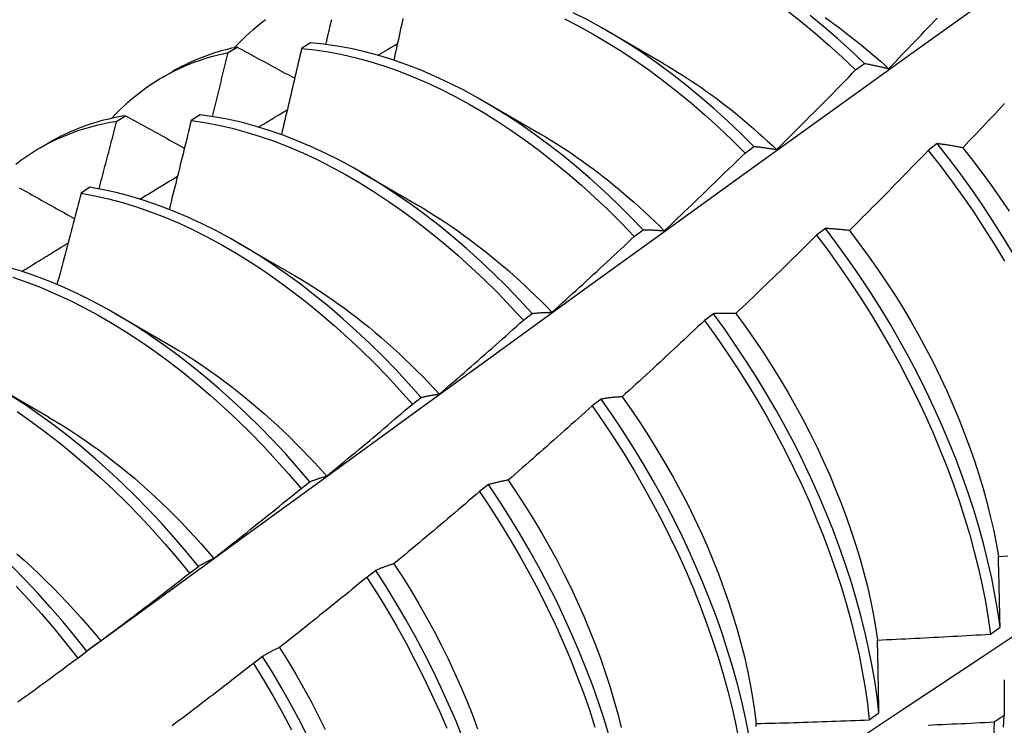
# Model space of a CAD drawing. Header units: inches. Extents: x 17 to 428, y 46 to 203.
# Tile 87 of 114: x 387.09 to 387.368, y 169.107 to 169.307. Entities that reach past the tile are written whole.
import ezdxf

# ---------------------------------------------------------------- set-up
doc = ezdxf.new("R2010")
doc.units = ezdxf.units.IN
doc.header["$MEASUREMENT"] = 0
doc.layers.add('Visible Edges(ANSI)', color=7, linetype='Continuous', lineweight=25)

msp = doc.modelspace()

# ---------------------------------------------------------------- linework, layer by layer
at = {"layer": 'Visible Edges(ANSI)'}
for p, q in [((387.25577, 169.30374), (387.27173, 169.2945)), ((387.17186, 169.30027), (387.16936, 169.29865)), ((387.14858, 169.29751), (387.15111, 169.29906)), ((387.32625, 169.29257), (387.32875, 169.29444)), ((387.13013, 169.29058), (387.13292, 169.29218)), ((387.22097, 169.2837), (387.23693, 169.27446)), ((387.11702, 169.27805), (387.11955, 169.27961)), ((387.14062, 169.27988), (387.13812, 169.27824)), ((387.09533, 169.27054), (387.09812, 169.27214)), ((387.34937, 169.27171), (387.34684, 169.26979)), ((387.29495, 169.26905), (387.29745, 169.27093)), ((387.18617, 169.26366), (387.20214, 169.25442)), ((387.10943, 169.25934), (387.10693, 169.25769)), ((387.2636, 169.24543), (387.26611, 169.24732)), ((387.31772, 169.24767), (387.31518, 169.24574)), ((387.15137, 169.24362), (387.16734, 169.23438)), ((387.11657, 169.22358), (387.13254, 169.21434)), ((387.23219, 169.22172), (387.23471, 169.22362)), ((387.286, 169.22355), (387.28346, 169.22162)), ((387.08178, 169.20354), (387.09774, 169.1943)), ((387.20074, 169.19792), (387.20325, 169.19983)), ((387.2542, 169.19937), (387.25166, 169.19743)), ((387.16922, 169.17404), (387.17174, 169.17595)), ((387.22233, 169.17513), (387.21978, 169.17319)), ((387.13764, 169.15007), (387.14016, 169.15199)), ((387.19038, 169.15083), (387.18782, 169.14888)), ((387.36443, 169.1328), (387.36717, 169.13474)), ((387.10599, 169.12603), (387.10852, 169.12796)), ((387.15835, 169.12647), (387.15578, 169.12452)), ((387.33011, 169.10852), (387.33286, 169.11046)), ((387.36833, 169.10974), (387.36554, 169.10783))]:
    msp.add_line(p, q, dxfattribs=at)
at = {"layer": 'Visible Edges(ANSI)', "flags": 128}
for points in [[(387.10848, 169.12793), (387.1319, 169.145), (387.15529, 169.16204), (387.17866, 169.17904), (387.20199, 169.196), (387.2253, 169.21292), (387.24859, 169.2298), (387.27185, 169.24663), (387.29509, 169.26342), (387.3183, 169.28017), (387.3415, 169.29687), (387.36468, 169.31352), (387.38784, 169.33013), (387.41099, 169.34668), (387.43412, 169.36318), (387.45724, 169.37963), (387.48034, 169.39603), (387.50344, 169.41237), (387.52652, 169.42865), (387.5496, 169.44488)], [(387.29745, 169.27093), (387.29373, 169.27462), (387.28995, 169.27819), (387.28613, 169.28165), (387.28226, 169.28498), (387.27836, 169.28819), (387.27442, 169.29126), (387.27045, 169.2942), (387.26646, 169.297), (387.26245, 169.29965), (387.25843, 169.30216), (387.25439, 169.30452), (387.25035, 169.30673), (387.24631, 169.30879)], [(387.30696, 169.30929), (387.3109, 169.3062), (387.3148, 169.30298), (387.31866, 169.29963), (387.32248, 169.29616), (387.32625, 169.29257)], [(387.32875, 169.29444), (387.32497, 169.29802), (387.32115, 169.30149), (387.31729, 169.30483), (387.31339, 169.30804)], [(387.15036, 169.2989), (387.15139, 169.29999), (387.15244, 169.30105), (387.1535, 169.30209), (387.15459, 169.30309), (387.1557, 169.30407), (387.15683, 169.30502), (387.15797, 169.30593), (387.15914, 169.30682)], [(387.17626, 169.29982), (387.17643, 169.30053), (387.1766, 169.30123), (387.17676, 169.30194), (387.17693, 169.30265), (387.17709, 169.30336), (387.17726, 169.30407), (387.17742, 169.30478), (387.17759, 169.30549), (387.17776, 169.30619), (387.17792, 169.3069)], [(387.19808, 169.30713), (387.19786, 169.30614), (387.19765, 169.30516), (387.19743, 169.30418), (387.19722, 169.3032), (387.197, 169.30222), (387.19678, 169.30124), (387.19656, 169.30025), (387.19635, 169.29927), (387.19613, 169.29829), (387.19591, 169.29731), (387.19569, 169.29633), (387.19547, 169.29534)], [(387.24383, 169.30703), (387.24787, 169.30497), (387.25191, 169.30275), (387.25595, 169.30038), (387.25997, 169.29786), (387.26398, 169.29519), (387.26797, 169.29238), (387.27193, 169.28943), (387.27587, 169.28635), (387.27977, 169.28313), (387.28363, 169.27979), (387.28745, 169.27633), (387.29122, 169.27274), (387.29495, 169.26905)], [(387.31763, 169.30743), (387.31885, 169.30656), (387.32007, 169.30568), (387.32129, 169.30478), (387.32251, 169.30387), (387.32372, 169.30294), (387.32493, 169.302), (387.32613, 169.30105), (387.32733, 169.30008), (387.32853, 169.2991), (387.32972, 169.2981), (387.33091, 169.29709), (387.33209, 169.29607), (387.33327, 169.29503), (387.33444, 169.29398), (387.33561, 169.29292)], [(387.33561, 169.29292), (387.33653, 169.29387), (387.33745, 169.29482), (387.33837, 169.29578), (387.33929, 169.29673), (387.34021, 169.29768), (387.34113, 169.29864), (387.34204, 169.2996), (387.34296, 169.30055), (387.34387, 169.30151), (387.34479, 169.30247), (387.3457, 169.30343), (387.34661, 169.30439), (387.34753, 169.30535), (387.34844, 169.30632), (387.34935, 169.30728)], [(387.26611, 169.24732), (387.26243, 169.25111), (387.2587, 169.2548), (387.25493, 169.25836), (387.2511, 169.26181), (387.24723, 169.26514), (387.24332, 169.26833), (387.23939, 169.2714), (387.23542, 169.27433), (387.23143, 169.27712), (387.22741, 169.27977), (387.22339, 169.28227), (387.21935, 169.28462), (387.21531, 169.28682), (387.21127, 169.28886), (387.20723, 169.29075), (387.2032, 169.29247), (387.19919, 169.29404), (387.19519, 169.29543), (387.19122, 169.29667), (387.18727, 169.29773), (387.18336, 169.29862), (387.17948, 169.29934), (387.17565, 169.29989), (387.17186, 169.30027)], [(387.19099, 169.29673), (387.19122, 169.29687), (387.19145, 169.29701), (387.19168, 169.29714), (387.19191, 169.29728), (387.19214, 169.29742), (387.19237, 169.29756), (387.1926, 169.2977), (387.19283, 169.29783), (387.19306, 169.29797), (387.19329, 169.29811), (387.19352, 169.29825), (387.19375, 169.29839), (387.19398, 169.29852), (387.19421, 169.29866), (387.19444, 169.2988), (387.19467, 169.29894), (387.19491, 169.29907), (387.19514, 169.29921), (387.19537, 169.29935), (387.1956, 169.29949), (387.19583, 169.29963), (387.19606, 169.29976), (387.19629, 169.2999), (387.19652, 169.30004)], [(387.11556, 169.27886), (387.11669, 169.28005), (387.11783, 169.28121), (387.119, 169.28233), (387.12019, 169.28341), (387.12141, 169.28446), (387.12265, 169.28548), (387.12391, 169.28646), (387.1252, 169.28741), (387.12651, 169.28832), (387.12784, 169.28919), (387.12919, 169.29002), (387.13056, 169.29083), (387.13196, 169.29159), (387.13337, 169.29231), (387.13481, 169.293), (387.13626, 169.29366), (387.13774, 169.29427), (387.13923, 169.29485), (387.14075, 169.29539), (387.14228, 169.29589), (387.14383, 169.29635), (387.14539, 169.29677), (387.14698, 169.29716), (387.14858, 169.29751)], [(387.15111, 169.29906), (387.1503, 169.29888), (387.14949, 169.2987), (387.14869, 169.29851), (387.14789, 169.2983), (387.14709, 169.29809), (387.1463, 169.29786), (387.14552, 169.29763), (387.14474, 169.29739), (387.14396, 169.29713), (387.14319, 169.29687), (387.14242, 169.2966), (387.14166, 169.29632), (387.14091, 169.29603), (387.14015, 169.29572), (387.13941, 169.29541), (387.13867, 169.29509), (387.13793, 169.29476), (387.1372, 169.29442), (387.13647, 169.29407), (387.13575, 169.29371), (387.13503, 169.29335), (387.13432, 169.29297), (387.13362, 169.29258), (387.13292, 169.29218)], [(387.14412, 169.2794), (387.14431, 169.28015), (387.1445, 169.28091), (387.14469, 169.28166), (387.14488, 169.28242), (387.14506, 169.28317), (387.14525, 169.28393), (387.14544, 169.28468), (387.14563, 169.28544), (387.14581, 169.28619), (387.146, 169.28695), (387.14619, 169.2877), (387.14637, 169.28846), (387.14656, 169.28921), (387.14674, 169.28996), (387.14693, 169.29072), (387.14711, 169.29147), (387.1473, 169.29223), (387.14748, 169.29298), (387.14766, 169.29374), (387.14785, 169.29449), (387.14803, 169.29525), (387.14821, 169.296), (387.1484, 169.29676), (387.14858, 169.29751)], [(387.15111, 169.29906), (387.15178, 169.29869), (387.15246, 169.29833), (387.15313, 169.29796), (387.15381, 169.29759), (387.15449, 169.29722), (387.15516, 169.29686), (387.15584, 169.29649), (387.15652, 169.29612), (387.1572, 169.29576), (387.15787, 169.29539), (387.15855, 169.29502), (387.15923, 169.29465), (387.15991, 169.29428), (387.16059, 169.29392), (387.16127, 169.29355), (387.16195, 169.29318), (387.16264, 169.29281), (387.16332, 169.29245), (387.164, 169.29208), (387.16468, 169.29171), (387.16537, 169.29134), (387.16605, 169.29097), (387.16673, 169.2906), (387.16742, 169.29023)], [(387.16936, 169.29865), (387.16912, 169.29763), (387.16889, 169.29662), (387.16866, 169.2956), (387.16842, 169.29459), (387.16819, 169.29357), (387.16796, 169.29256), (387.16772, 169.29154), (387.16749, 169.29052), (387.16725, 169.28951), (387.16701, 169.28849), (387.16678, 169.28748), (387.16654, 169.28646), (387.1663, 169.28545), (387.16606, 169.28443), (387.16583, 169.28341), (387.16559, 169.2824), (387.16535, 169.28138), (387.16511, 169.28036), (387.16487, 169.27935), (387.16463, 169.27833), (387.16439, 169.27731), (387.16415, 169.2763), (387.1639, 169.27528), (387.16366, 169.27426)], [(387.16936, 169.29865), (387.17315, 169.29826), (387.17699, 169.29769), (387.18087, 169.29696), (387.18479, 169.29605), (387.18873, 169.29498), (387.19271, 169.29373), (387.19671, 169.29232), (387.20072, 169.29075), (387.20475, 169.28901), (387.20879, 169.28711), (387.21283, 169.28506), (387.21687, 169.28285), (387.22091, 169.28048), (387.22493, 169.27797), (387.22894, 169.27531), (387.23293, 169.27251), (387.2369, 169.26957), (387.24084, 169.2665), (387.24474, 169.26329), (387.2486, 169.25995), (387.25243, 169.2565), (387.2562, 169.25292), (387.25993, 169.24923), (387.2636, 169.24543)], [(387.27174, 169.29444), (387.27312, 169.29364), (387.27449, 169.29282), (387.27586, 169.29197), (387.27724, 169.29111), (387.2786, 169.29023), (387.27997, 169.28933), (387.28133, 169.28841), (387.2827, 169.28747), (387.28405, 169.28652), (387.28541, 169.28554), (387.28676, 169.28455), (387.2881, 169.28353), (387.28945, 169.2825), (387.29079, 169.28145), (387.29212, 169.28039), (387.29345, 169.2793), (387.29477, 169.2782), (387.29609, 169.27708), (387.2974, 169.27594), (387.29871, 169.27479), (387.30001, 169.27362), (387.3013, 169.27243), (387.30259, 169.27123), (387.30387, 169.27001)], [(387.32875, 169.29444), (387.32903, 169.29439), (387.3293, 169.29434), (387.32958, 169.29428), (387.32986, 169.29423), (387.33015, 169.29417), (387.33043, 169.29412), (387.33071, 169.29406), (387.33099, 169.294), (387.33128, 169.29394), (387.33156, 169.29388), (387.33185, 169.29381), (387.33213, 169.29375), (387.33242, 169.29369), (387.33271, 169.29362), (387.33299, 169.29356), (387.33328, 169.29349), (387.33357, 169.29342), (387.33386, 169.29335), (387.33415, 169.29328), (387.33444, 169.29321), (387.33473, 169.29314), (387.33503, 169.29307), (387.33532, 169.29299), (387.33561, 169.29292)], [(387.30387, 169.27001), (387.30481, 169.27094), (387.30575, 169.27187), (387.30669, 169.2728), (387.30763, 169.27374), (387.30857, 169.27467), (387.30951, 169.2756), (387.31044, 169.27654), (387.31138, 169.27748), (387.31232, 169.27841), (387.31325, 169.27935), (387.31418, 169.28029), (387.31512, 169.28123), (387.31605, 169.28217), (387.31698, 169.28311), (387.31791, 169.28405), (387.31884, 169.28499), (387.31977, 169.28594), (387.32069, 169.28688), (387.32162, 169.28783), (387.32255, 169.28877), (387.32347, 169.28972), (387.3244, 169.29067), (387.32532, 169.29162), (387.32625, 169.29257)], [(387.36847, 169.28306), (387.36756, 169.2821), (387.36665, 169.28113), (387.36574, 169.28016), (387.36483, 169.2792), (387.36392, 169.27823), (387.363, 169.27727), (387.36209, 169.27631), (387.36117, 169.27534), (387.36026, 169.27438), (387.35934, 169.27342), (387.35842, 169.27246), (387.35751, 169.2715), (387.35659, 169.27055)], [(387.11955, 169.27961), (387.11858, 169.27945), (387.11762, 169.27928), (387.11667, 169.2791), (387.11573, 169.2789), (387.11478, 169.27868), (387.11385, 169.27846), (387.11292, 169.27822), (387.112, 169.27797), (387.11108, 169.2777), (387.11017, 169.27742), (387.10927, 169.27713), (387.10837, 169.27682), (387.10748, 169.27651), (387.10659, 169.27617), (387.10571, 169.27583), (387.10484, 169.27547), (387.10398, 169.2751), (387.10312, 169.27472), (387.10227, 169.27432), (387.10142, 169.27391), (387.10059, 169.27349), (387.09976, 169.27305), (387.09893, 169.2726), (387.09812, 169.27214)], [(387.11955, 169.27961), (387.12023, 169.27923), (387.12092, 169.27885), (387.12161, 169.27847), (387.1223, 169.27809), (387.123, 169.2777), (387.12369, 169.27732), (387.12438, 169.27694), (387.12507, 169.27656), (387.12576, 169.27618), (387.12646, 169.2758), (387.12715, 169.27541), (387.12785, 169.27503), (387.12854, 169.27465), (387.12924, 169.27427), (387.12993, 169.27388), (387.13063, 169.2735), (387.13132, 169.27312), (387.13202, 169.27273), (387.13272, 169.27235), (387.13342, 169.27197), (387.13412, 169.27158), (387.13481, 169.2712), (387.13551, 169.27082), (387.13621, 169.27043)], [(387.23471, 169.22362), (387.23109, 169.22751), (387.22742, 169.2313), (387.22368, 169.23497), (387.2199, 169.23853), (387.21607, 169.24197), (387.2122, 169.24529), (387.20829, 169.24848), (387.20435, 169.25154), (387.20038, 169.25446), (387.19639, 169.25724), (387.19238, 169.25988), (387.18835, 169.26237), (387.18431, 169.26472), (387.18027, 169.26691), (387.17623, 169.26894), (387.1722, 169.27082), (387.16817, 169.27253), (387.16415, 169.27409), (387.16016, 169.27547), (387.15619, 169.27669), (387.15224, 169.27775), (387.14833, 169.27863), (387.14445, 169.27934), (387.14062, 169.27988)], [(387.1572, 169.2764), (387.15754, 169.2766), (387.15788, 169.27681), (387.15822, 169.27701), (387.15856, 169.27722), (387.15889, 169.27742), (387.15923, 169.27763), (387.15957, 169.27783), (387.15991, 169.27803), (387.16025, 169.27824), (387.16059, 169.27844), (387.16093, 169.27865), (387.16127, 169.27885), (387.1616, 169.27906), (387.16194, 169.27926), (387.16228, 169.27947), (387.16262, 169.27967), (387.16296, 169.27988), (387.1633, 169.28008), (387.16364, 169.28028), (387.16398, 169.28049), (387.16431, 169.28069), (387.16465, 169.2809), (387.16499, 169.2811), (387.16533, 169.28131)], [(387.08848, 169.26593), (387.08986, 169.26698), (387.09127, 169.26798), (387.0927, 169.26893), (387.09416, 169.26985), (387.09564, 169.27072), (387.09715, 169.27155), (387.09869, 169.27233), (387.10025, 169.27307), (387.10183, 169.27377), (387.10343, 169.27443), (387.10506, 169.27503), (387.1067, 169.2756), (387.10837, 169.27612), (387.11006, 169.2766), (387.11177, 169.27703), (387.1135, 169.27741), (387.11525, 169.27775), (387.11702, 169.27805)], [(387.11203, 169.25889), (387.11224, 169.25969), (387.11245, 169.26048), (387.11266, 169.26128), (387.11287, 169.26208), (387.11308, 169.26288), (387.11329, 169.26368), (387.1135, 169.26448), (387.11371, 169.26528), (387.11392, 169.26607), (387.11413, 169.26687), (387.11434, 169.26767), (387.11455, 169.26847), (387.11476, 169.26927), (387.11496, 169.27007), (387.11517, 169.27087), (387.11538, 169.27166), (387.11558, 169.27246), (387.11579, 169.27326), (387.116, 169.27406), (387.1162, 169.27486), (387.11641, 169.27566), (387.11661, 169.27645), (387.11682, 169.27725), (387.11702, 169.27805)], [(387.13812, 169.27824), (387.13787, 169.2772), (387.13761, 169.27615), (387.13736, 169.2751), (387.1371, 169.27405), (387.13685, 169.27301), (387.13659, 169.27196), (387.13633, 169.27091), (387.13607, 169.26986), (387.13581, 169.26882), (387.13555, 169.26777), (387.1353, 169.26672), (387.13503, 169.26567), (387.13477, 169.26462), (387.13451, 169.26357), (387.13425, 169.26253), (387.13399, 169.26148), (387.13373, 169.26043), (387.13346, 169.25938), (387.1332, 169.25833), (387.13294, 169.25728), (387.13267, 169.25624), (387.13241, 169.25519), (387.13214, 169.25414), (387.13188, 169.25309)], [(387.13812, 169.27824), (387.14196, 169.27769), (387.14584, 169.27697), (387.14975, 169.27607), (387.1537, 169.275), (387.15767, 169.27377), (387.16167, 169.27237), (387.16569, 169.27081), (387.16971, 169.26908), (387.17375, 169.26719), (387.17779, 169.26514), (387.18183, 169.26294), (387.18587, 169.26059), (387.1899, 169.25808), (387.19391, 169.25543), (387.1979, 169.25264), (387.20187, 169.24971), (387.2058, 169.24664), (387.20971, 169.24344), (387.21358, 169.24012), (387.2174, 169.23667), (387.22118, 169.2331), (387.22491, 169.22941), (387.22858, 169.22562), (387.23219, 169.22172)], [(387.23693, 169.2745), (387.23844, 169.27361), (387.23995, 169.2727), (387.24146, 169.27176), (387.24296, 169.2708), (387.24447, 169.26982), (387.24597, 169.26881), (387.24746, 169.26778), (387.24896, 169.26672), (387.25045, 169.26565), (387.25193, 169.26455), (387.25341, 169.26343), (387.25489, 169.26229), (387.25636, 169.26113), (387.25782, 169.25994), (387.25928, 169.25874), (387.26073, 169.25751), (387.26218, 169.25627), (387.26362, 169.255), (387.26505, 169.25372), (387.26647, 169.25242), (387.26789, 169.25109), (387.2693, 169.24975), (387.2707, 169.24839), (387.27209, 169.24702)], [(387.35659, 169.27055), (387.35628, 169.27061), (387.35597, 169.27066), (387.35566, 169.27072), (387.35535, 169.27078), (387.35505, 169.27083), (387.35474, 169.27089), (387.35444, 169.27094), (387.35413, 169.27099), (387.35383, 169.27105), (387.35353, 169.2711), (387.35323, 169.27115), (387.35293, 169.27119), (387.35263, 169.27124), (387.35233, 169.27129), (387.35203, 169.27134), (387.35173, 169.27138), (387.35143, 169.27143), (387.35114, 169.27147), (387.35084, 169.27151), (387.35054, 169.27155), (387.35025, 169.27159), (387.34996, 169.27163), (387.34966, 169.27167), (387.34937, 169.27171)], [(387.37098, 169.24041), (387.36816, 169.24506), (387.36526, 169.24967), (387.36225, 169.25422), (387.35916, 169.2587), (387.35598, 169.26311), (387.35271, 169.26745), (387.34937, 169.27171)], [(387.27209, 169.24702), (387.27305, 169.24793), (387.27401, 169.24883), (387.27497, 169.24974), (387.27593, 169.25065), (387.27689, 169.25157), (387.27785, 169.25248), (387.2788, 169.25339), (387.27976, 169.2543), (387.28072, 169.25522), (387.28167, 169.25614), (387.28262, 169.25705), (387.28358, 169.25797), (387.28453, 169.25889), (387.28548, 169.25981), (387.28643, 169.26073), (387.28738, 169.26165), (387.28833, 169.26257), (387.28927, 169.26349), (387.29022, 169.26442), (387.29117, 169.26534), (387.29211, 169.26626), (387.29306, 169.26719), (387.294, 169.26812), (387.29495, 169.26905)], [(387.29745, 169.27093), (387.29771, 169.2709), (387.29797, 169.27088), (387.29823, 169.27085), (387.2985, 169.27082), (387.29876, 169.27079), (387.29902, 169.27076), (387.29929, 169.27072), (387.29955, 169.27069), (387.29982, 169.27065), (387.30008, 169.27062), (387.30035, 169.27058), (387.30062, 169.27054), (387.30088, 169.2705), (387.30115, 169.27046), (387.30142, 169.27042), (387.30169, 169.27038), (387.30196, 169.27034), (387.30223, 169.2703), (387.3025, 169.27025), (387.30278, 169.2702), (387.30305, 169.27016), (387.30332, 169.27011), (387.3036, 169.27006), (387.30387, 169.27001)], [(387.34684, 169.26979), (387.34592, 169.26883), (387.345, 169.26788), (387.34407, 169.26693), (387.34315, 169.26597), (387.34222, 169.26502), (387.3413, 169.26407), (387.34037, 169.26312), (387.33944, 169.26217), (387.33851, 169.26122), (387.33759, 169.26028), (387.33666, 169.25933), (387.33573, 169.25838), (387.33479, 169.25744), (387.33386, 169.25649), (387.33293, 169.25555), (387.332, 169.25461), (387.33106, 169.25367), (387.33013, 169.25272), (387.32919, 169.25178), (387.32825, 169.25085), (387.32732, 169.24991), (387.32638, 169.24897), (387.32544, 169.24803), (387.3245, 169.2471)], [(387.34684, 169.26979), (387.35018, 169.26552), (387.35344, 169.26118), (387.35661, 169.25676), (387.3597, 169.25227), (387.36269, 169.24772), (387.3656, 169.24311), (387.3684, 169.23845)], [(387.35659, 169.27055), (387.35935, 169.26707), (387.36205, 169.26353), (387.36468, 169.25993), (387.36724, 169.25628), (387.36974, 169.25257)], [(387.1236, 169.256), (387.12404, 169.25627), (387.12448, 169.25654), (387.12493, 169.25681), (387.12537, 169.25708), (387.12581, 169.25735), (387.12626, 169.25762), (387.1267, 169.25789), (387.12714, 169.25816), (387.12759, 169.25843), (387.12803, 169.2587), (387.12847, 169.25897), (387.12892, 169.25924), (387.12936, 169.25951), (387.1298, 169.25978), (387.13025, 169.26005), (387.13069, 169.26032), (387.13113, 169.26059), (387.13158, 169.26086), (387.13202, 169.26113), (387.13246, 169.2614), (387.13291, 169.26167), (387.13335, 169.26194), (387.1338, 169.26221), (387.13424, 169.26248)], [(387.08945, 169.25922), (387.09016, 169.25882), (387.09086, 169.25843), (387.09157, 169.25803), (387.09227, 169.25764), (387.09298, 169.25724), (387.09369, 169.25684), (387.09439, 169.25645), (387.0951, 169.25605), (387.09581, 169.25565), (387.09652, 169.25526), (387.09723, 169.25486), (387.09794, 169.25446), (387.09865, 169.25407), (387.09936, 169.25367), (387.10007, 169.25327), (387.10078, 169.25287), (387.10149, 169.25248), (387.10221, 169.25208), (387.10292, 169.25168), (387.10363, 169.25128), (387.10435, 169.25088), (387.10506, 169.25048)], [(387.10693, 169.25769), (387.10666, 169.25661), (387.10638, 169.25553), (387.1061, 169.25446), (387.10582, 169.25338), (387.10554, 169.2523), (387.10526, 169.25122), (387.10497, 169.25015), (387.10469, 169.24907), (387.10441, 169.24799), (387.10413, 169.24691), (387.10384, 169.24583), (387.10356, 169.24476), (387.10328, 169.24368), (387.10299, 169.2426), (387.1027, 169.24152), (387.10242, 169.24044), (387.10213, 169.23936), (387.10185, 169.23829), (387.10156, 169.23721), (387.10127, 169.23613), (387.10098, 169.23505), (387.10069, 169.23397), (387.1004, 169.23289), (387.10011, 169.23182)], [(387.10693, 169.25769), (387.11081, 169.25697), (387.11472, 169.25609), (387.11867, 169.25503), (387.12264, 169.25381), (387.12663, 169.25242), (387.13065, 169.25086), (387.13468, 169.24915), (387.13871, 169.24727), (387.14276, 169.24523), (387.1468, 169.24304), (387.15083, 169.24069), (387.15486, 169.2382), (387.15887, 169.23556), (387.16286, 169.23277), (387.16683, 169.22985), (387.17077, 169.22679), (387.17468, 169.2236), (387.17855, 169.22028), (387.18238, 169.21683), (387.18616, 169.21327), (387.18989, 169.20959), (387.19357, 169.20581), (387.19718, 169.20191), (387.20074, 169.19792)], [(387.20325, 169.19983), (387.1997, 169.20381), (387.19608, 169.2077), (387.1924, 169.21148), (387.18866, 169.21515), (387.18488, 169.2187), (387.18105, 169.22213), (387.17717, 169.22545), (387.17326, 169.22863), (387.16932, 169.23168), (387.16535, 169.23459), (387.16135, 169.23736), (387.15734, 169.23999), (387.15331, 169.24248), (387.14928, 169.24481), (387.14524, 169.24699), (387.14119, 169.24902), (387.13716, 169.25088), (387.13313, 169.25259), (387.12912, 169.25413), (387.12512, 169.25551), (387.12115, 169.25672), (387.11721, 169.25776), (387.1133, 169.25864), (387.10943, 169.25934)], [(387.22924, 169.03887), (387.25154, 169.05341), (387.27379, 169.06798), (387.29601, 169.08258), (387.31819, 169.09721), (387.34033, 169.11188), (387.36242, 169.12657), (387.38448, 169.14129), (387.4065, 169.15604), (387.42848, 169.17081), (387.45041, 169.18561), (387.47231, 169.20043), (387.49417, 169.21528), (387.51598, 169.23015), (387.53776, 169.24504), (387.55949, 169.25995)], [(387.20212, 169.25437), (387.20377, 169.2534), (387.20542, 169.2524), (387.20706, 169.25137), (387.2087, 169.25032), (387.21034, 169.24924), (387.21198, 169.24813), (387.21361, 169.24699), (387.21523, 169.24583), (387.21685, 169.24465), (387.21847, 169.24343), (387.22008, 169.2422), (387.22168, 169.24093), (387.22328, 169.23965), (387.22487, 169.23833), (387.22645, 169.237), (387.22802, 169.23564), (387.22959, 169.23426), (387.23114, 169.23285), (387.23269, 169.23142), (387.23423, 169.22997), (387.23575, 169.22849), (387.23727, 169.227), (387.23878, 169.22548), (387.24027, 169.22394)], [(387.26611, 169.24732), (387.26635, 169.24732), (387.26659, 169.24732), (387.26683, 169.24732), (387.26708, 169.24731), (387.26732, 169.24731), (387.26757, 169.2473), (387.26781, 169.24729), (387.26806, 169.24729), (387.26831, 169.24728), (387.26856, 169.24727), (387.26881, 169.24726), (387.26905, 169.24724), (387.2693, 169.24723), (387.26955, 169.24722), (387.26981, 169.2472), (387.27006, 169.24718), (387.27031, 169.24717), (387.27056, 169.24715), (387.27082, 169.24713), (387.27107, 169.24711), (387.27132, 169.24709), (387.27158, 169.24707), (387.27184, 169.24704), (387.27209, 169.24702)], [(387.3245, 169.2471), (387.32421, 169.24713), (387.32392, 169.24717), (387.32363, 169.2472), (387.32334, 169.24723), (387.32305, 169.24726), (387.32276, 169.24729), (387.32248, 169.24732), (387.32219, 169.24735), (387.32191, 169.24737), (387.32162, 169.2474), (387.32134, 169.24743), (387.32106, 169.24745), (387.32078, 169.24747), (387.32049, 169.2475), (387.32021, 169.24752), (387.31993, 169.24754), (387.31965, 169.24756), (387.31938, 169.24758), (387.3191, 169.24759), (387.31882, 169.24761), (387.31854, 169.24763), (387.31827, 169.24764), (387.31799, 169.24765), (387.31772, 169.24767)], [(387.36717, 169.13474), (387.36651, 169.13931), (387.36572, 169.14394), (387.3648, 169.14862), (387.36374, 169.15334), (387.36256, 169.1581), (387.36124, 169.16289), (387.3598, 169.1677), (387.35823, 169.17254), (387.35653, 169.17739), (387.35472, 169.18224), (387.35278, 169.1871), (387.35072, 169.19196), (387.34855, 169.1968), (387.34626, 169.20163), (387.34386, 169.20643), (387.34135, 169.21121), (387.33873, 169.21595), (387.33601, 169.22065), (387.3332, 169.2253), (387.33028, 169.2299), (387.32727, 169.23444), (387.32417, 169.23892), (387.32099, 169.24333), (387.31772, 169.24767)], [(387.3245, 169.2471), (387.3272, 169.24356), (387.32984, 169.23996), (387.33241, 169.23631), (387.33491, 169.23261), (387.33734, 169.22886), (387.33969, 169.22508), (387.34196, 169.22125), (387.34416, 169.21739), (387.34626, 169.21351), (387.34828, 169.20959), (387.35022, 169.20566), (387.35206, 169.20171), (387.35381, 169.19775), (387.35547, 169.19379), (387.35704, 169.18982), (387.35851, 169.18586), (387.35989, 169.1819), (387.36116, 169.17796), (387.36234, 169.17403), (387.36342, 169.17013), (387.3644, 169.16625), (387.36527, 169.1624), (387.36604, 169.15859), (387.36671, 169.15482)], [(387.09017, 169.23552), (387.09071, 169.23586), (387.09126, 169.23619), (387.0918, 169.23653), (387.09235, 169.23686), (387.09289, 169.2372), (387.09344, 169.23753), (387.09398, 169.23787), (387.09453, 169.2382), (387.09507, 169.23853), (387.09562, 169.23887), (387.09616, 169.2392), (387.0967, 169.23954), (387.09725, 169.23987), (387.09779, 169.24021), (387.09834, 169.24054), (387.09888, 169.24088), (387.09943, 169.24121), (387.09997, 169.24154), (387.10052, 169.24188), (387.10106, 169.24221), (387.10161, 169.24255), (387.10215, 169.24288), (387.1027, 169.24321), (387.10324, 169.24355)], [(387.24027, 169.22394), (387.24125, 169.22483), (387.24223, 169.22571), (387.24321, 169.2266), (387.24419, 169.22749), (387.24517, 169.22838), (387.24614, 169.22927), (387.24712, 169.23016), (387.2481, 169.23105), (387.24907, 169.23194), (387.25004, 169.23283), (387.25102, 169.23373), (387.25199, 169.23462), (387.25296, 169.23552), (387.25393, 169.23641), (387.2549, 169.23731), (387.25587, 169.23821), (387.25684, 169.23911), (387.25781, 169.24001), (387.25877, 169.24091), (387.25974, 169.24181), (387.26071, 169.24271), (387.26167, 169.24362), (387.26263, 169.24452), (387.2636, 169.24543)], [(387.31518, 169.24574), (387.31424, 169.24481), (387.3133, 169.24388), (387.31235, 169.24294), (387.31141, 169.24201), (387.31046, 169.24108), (387.30952, 169.24016), (387.30857, 169.23923), (387.30762, 169.2383), (387.30667, 169.23737), (387.30572, 169.23645), (387.30477, 169.23553), (387.30382, 169.2346), (387.30287, 169.23368), (387.30192, 169.23276), (387.30096, 169.23184), (387.30001, 169.23092), (387.29906, 169.23), (387.2981, 169.22908), (387.29714, 169.22816), (387.29619, 169.22725), (387.29523, 169.22633), (387.29427, 169.22541), (387.29331, 169.2245), (387.29235, 169.22359)], [(387.31518, 169.24574), (387.31845, 169.2414), (387.32163, 169.23698), (387.32472, 169.2325), (387.32772, 169.22795), (387.33063, 169.22335), (387.33344, 169.21869), (387.33615, 169.21399), (387.33876, 169.20924), (387.34126, 169.20447), (387.34365, 169.19966), (387.34593, 169.19483), (387.3481, 169.18999), (387.35014, 169.18513), (387.35207, 169.18028), (387.35388, 169.17542), (387.35557, 169.17057), (387.35713, 169.16574), (387.35856, 169.16092), (387.35987, 169.15613), (387.36104, 169.15138), (387.36209, 169.14666), (387.363, 169.14199), (387.36378, 169.13736), (387.36443, 169.1328)], [(387.17174, 169.17595), (387.16825, 169.18003), (387.16469, 169.18401), (387.16106, 169.18789), (387.15738, 169.19166), (387.15364, 169.19532), (387.14985, 169.19887), (387.14602, 169.2023), (387.14214, 169.2056), (387.13823, 169.20877), (387.13429, 169.21181), (387.13031, 169.21472), (387.12632, 169.21748), (387.1223, 169.22011), (387.11828, 169.22258), (387.11424, 169.22491), (387.1102, 169.22708), (387.10616, 169.22909), (387.10212, 169.23095), (387.09809, 169.23265), (387.09408, 169.23418), (387.09009, 169.23555), (387.08612, 169.23675)], [(387.0876, 169.23385), (387.0916, 169.23247), (387.09561, 169.23092), (387.09964, 169.22921), (387.10368, 169.22734), (387.10772, 169.22532), (387.11176, 169.22313), (387.11579, 169.2208), (387.11982, 169.21831), (387.12383, 169.21568), (387.12783, 169.2129), (387.1318, 169.20999), (387.13574, 169.20694), (387.13965, 169.20375), (387.14352, 169.20044), (387.14735, 169.197), (387.15114, 169.19345), (387.15487, 169.18978), (387.15855, 169.18599), (387.16217, 169.18211), (387.16573, 169.17812), (387.16922, 169.17404)], [(387.16734, 169.23438), (387.16913, 169.23334), (387.17091, 169.23226), (387.17269, 169.23115), (387.17446, 169.23), (387.17623, 169.22882), (387.178, 169.22761), (387.17976, 169.22637), (387.18152, 169.22509), (387.18326, 169.22379), (387.18501, 169.22245), (387.18674, 169.22108), (387.18847, 169.21969), (387.19019, 169.21826), (387.1919, 169.2168), (387.1936, 169.21532), (387.19529, 169.21381), (387.19697, 169.21227), (387.19864, 169.2107), (387.2003, 169.20911), (387.20194, 169.20749), (387.20358, 169.20585), (387.2052, 169.20419), (387.20681, 169.2025), (387.2084, 169.20079)], [(387.23471, 169.22362), (387.23493, 169.22364), (387.23516, 169.22367), (387.23538, 169.22369), (387.23561, 169.22371), (387.23584, 169.22374), (387.23607, 169.22376), (387.23629, 169.22377), (387.23652, 169.22379), (387.23675, 169.22381), (387.23698, 169.22383), (387.23721, 169.22384), (387.23745, 169.22386), (387.23768, 169.22387), (387.23791, 169.22388), (387.23814, 169.22389), (387.23838, 169.2239), (387.23861, 169.22391), (387.23885, 169.22392), (387.23908, 169.22392), (387.23932, 169.22393), (387.23956, 169.22393), (387.23979, 169.22394), (387.24003, 169.22394), (387.24027, 169.22394)], [(387.2084, 169.20079), (387.2094, 169.20165), (387.2104, 169.20251), (387.2114, 169.20337), (387.2124, 169.20424), (387.2134, 169.2051), (387.21439, 169.20597), (387.21539, 169.20684), (387.21638, 169.20771), (387.21738, 169.20857), (387.21837, 169.20944), (387.21936, 169.21032), (387.22035, 169.21119), (387.22134, 169.21206), (387.22233, 169.21293), (387.22332, 169.21381), (387.22431, 169.21468), (387.2253, 169.21556), (387.22629, 169.21644), (387.22727, 169.21731), (387.22826, 169.21819), (387.22924, 169.21907), (387.23023, 169.21995), (387.23121, 169.22084), (387.23219, 169.22172)], [(387.28346, 169.22162), (387.28249, 169.22071), (387.28153, 169.2198), (387.28057, 169.21889), (387.2796, 169.21799), (387.27863, 169.21708), (387.27767, 169.21617), (387.2767, 169.21527), (387.27573, 169.21436), (387.27476, 169.21346), (387.27379, 169.21256), (387.27282, 169.21166), (387.27185, 169.21076), (387.27088, 169.20986), (387.26991, 169.20896), (387.26893, 169.20806), (387.26796, 169.20716), (387.26699, 169.20627), (387.26601, 169.20537), (387.26503, 169.20448), (387.26406, 169.20359), (387.26308, 169.20269), (387.2621, 169.2018), (387.26112, 169.20091), (387.26014, 169.20002)], [(387.28346, 169.22162), (387.28664, 169.21721), (387.28974, 169.21273), (387.29275, 169.20819), (387.29566, 169.20358), (387.29848, 169.19893), (387.30119, 169.19423), (387.30381, 169.18949), (387.30631, 169.18471), (387.30871, 169.17991), (387.311, 169.17508), (387.31317, 169.17024), (387.31523, 169.16538), (387.31716, 169.16052), (387.31898, 169.15567), (387.32067, 169.15082), (387.32224, 169.14598), (387.32368, 169.14117), (387.32499, 169.13638), (387.32618, 169.13162), (387.32723, 169.1269), (387.32815, 169.12222), (387.32894, 169.1176), (387.32959, 169.11303), (387.33011, 169.10852)], [(387.29235, 169.22359), (387.29208, 169.2236), (387.29181, 169.22361), (387.29154, 169.22361), (387.29126, 169.22362), (387.29099, 169.22363), (387.29072, 169.22363), (387.29046, 169.22363), (387.29019, 169.22364), (387.28992, 169.22364), (387.28965, 169.22364), (387.28939, 169.22364), (387.28912, 169.22364), (387.28886, 169.22364), (387.2886, 169.22363), (387.28833, 169.22363), (387.28807, 169.22363), (387.28781, 169.22362), (387.28755, 169.22361), (387.28729, 169.22361), (387.28703, 169.2236), (387.28677, 169.22359), (387.28651, 169.22358), (387.28625, 169.22356), (387.286, 169.22355)], [(387.33286, 169.11046), (387.33233, 169.11497), (387.33167, 169.11955), (387.33087, 169.12418), (387.32994, 169.12886), (387.32888, 169.13358), (387.32768, 169.13834), (387.32636, 169.14313), (387.32491, 169.14795), (387.32333, 169.15279), (387.32163, 169.15764), (387.31981, 169.16249), (387.31786, 169.16735), (387.3158, 169.17221), (387.31361, 169.17705), (387.31132, 169.18187), (387.30891, 169.18668), (387.3064, 169.19145), (387.30378, 169.19619), (387.30105, 169.20088), (387.29823, 169.20554), (387.29531, 169.21013), (387.29229, 169.21467), (387.28919, 169.21915), (387.286, 169.22355)], [(387.29235, 169.22359), (387.29499, 169.22), (387.29755, 169.21635), (387.30004, 169.21265), (387.30246, 169.2089), (387.30481, 169.20511), (387.30707, 169.20128), (387.30926, 169.19742), (387.31137, 169.19353), (387.31339, 169.18961), (387.31533, 169.18568), (387.31718, 169.18173), (387.31894, 169.17777), (387.32061, 169.1738), (387.32218, 169.16984), (387.32367, 169.16587), (387.32505, 169.16192), (387.32634, 169.15798), (387.32753, 169.15405), (387.32861, 169.15015), (387.32959, 169.14628), (387.33047, 169.14243), (387.33124, 169.13862), (387.3319, 169.13485), (387.33246, 169.13113)], [(387.13253, 169.21436), (387.13445, 169.21322), (387.13637, 169.21205), (387.13828, 169.21084), (387.14019, 169.20959), (387.14209, 169.2083), (387.14399, 169.20698), (387.14589, 169.20562), (387.14777, 169.20422), (387.14965, 169.20279), (387.15152, 169.20133), (387.15338, 169.19983), (387.15524, 169.1983), (387.15708, 169.19674), (387.15891, 169.19514), (387.16073, 169.19351), (387.16254, 169.19186), (387.16433, 169.19017), (387.16612, 169.18845), (387.16788, 169.1867), (387.16964, 169.18493), (387.17138, 169.18313), (387.1731, 169.1813), (387.1748, 169.17944), (387.17649, 169.17756)], [(387.14016, 169.15199), (387.13674, 169.15616), (387.13324, 169.16023), (387.12967, 169.1642), (387.12605, 169.16807), (387.12236, 169.17184), (387.11862, 169.1755), (387.11483, 169.17904), (387.11099, 169.18246), (387.10711, 169.18575), (387.1032, 169.18892), (387.09925, 169.19195), (387.09528, 169.19485), (387.09128, 169.19761), (387.08727, 169.20022)], [(387.20325, 169.19983), (387.20346, 169.19988), (387.20367, 169.19993), (387.20388, 169.19998), (387.20409, 169.20003), (387.2043, 169.20008), (387.20451, 169.20012), (387.20472, 169.20017), (387.20493, 169.20021), (387.20515, 169.20026), (387.20536, 169.2003), (387.20557, 169.20034), (387.20579, 169.20038), (387.206, 169.20042), (387.20622, 169.20046), (387.20643, 169.2005), (387.20665, 169.20053), (387.20687, 169.20057), (387.20708, 169.2006), (387.2073, 169.20064), (387.20752, 169.20067), (387.20774, 169.2007), (387.20796, 169.20073), (387.20818, 169.20076), (387.2084, 169.20079)], [(387.26014, 169.20002), (387.25989, 169.20001), (387.25963, 169.19999), (387.25938, 169.19997), (387.25912, 169.19995), (387.25887, 169.19993), (387.25862, 169.19991), (387.25837, 169.19989), (387.25812, 169.19987), (387.25787, 169.19984), (387.25762, 169.19982), (387.25737, 169.19979), (387.25712, 169.19977), (387.25688, 169.19974), (387.25663, 169.19971), (387.25638, 169.19968), (387.25614, 169.19965), (387.25589, 169.19962), (387.25565, 169.19959), (387.25541, 169.19955), (387.25516, 169.19952), (387.25492, 169.19948), (387.25468, 169.19945), (387.25444, 169.19941), (387.2542, 169.19937)], [(387.29602, 169.10441), (387.29508, 169.1091), (387.29401, 169.11382), (387.29281, 169.11858), (387.29148, 169.12338), (387.29002, 169.1282), (387.28844, 169.13303), (387.28673, 169.13788), (387.2849, 169.14274), (387.28294, 169.1476), (387.28087, 169.15245), (387.27868, 169.1573), (387.27638, 169.16212), (387.27397, 169.16692), (387.27145, 169.17169), (387.26882, 169.17643), (387.26609, 169.18112), (387.26326, 169.18577), (387.26033, 169.19036), (387.25731, 169.1949), (387.2542, 169.19937)], [(387.26014, 169.20002), (387.26271, 169.19637), (387.26522, 169.19267), (387.26764, 169.18892), (387.27, 169.18513), (387.27228, 169.18131), (387.27447, 169.17745), (387.27659, 169.17356), (387.27862, 169.16965), (387.28056, 169.16572), (387.28241, 169.16177), (387.28418, 169.15782), (387.28584, 169.15385), (387.28742, 169.14989), (387.28889, 169.14593), (387.29027, 169.14198), (387.29154, 169.13803), (387.29272, 169.13411), (387.2938, 169.13021), (387.29478, 169.12633), (387.29565, 169.12248), (387.29642, 169.11867), (387.29709, 169.11489), (387.29765, 169.11116), (387.29811, 169.10748)], [(387.17649, 169.17756), (387.17751, 169.17839), (387.17853, 169.17923), (387.17954, 169.18007), (387.18056, 169.18091), (387.18158, 169.18175), (387.18259, 169.1826), (387.1836, 169.18344), (387.18462, 169.18428), (387.18563, 169.18513), (387.18664, 169.18598), (387.18765, 169.18682), (387.18867, 169.18767), (387.18968, 169.18852), (387.19068, 169.18937), (387.19169, 169.19022), (387.1927, 169.19107), (387.19371, 169.19192), (387.19471, 169.19278), (387.19572, 169.19363), (387.19672, 169.19449), (387.19773, 169.19534), (387.19873, 169.1962), (387.19973, 169.19706), (387.20074, 169.19792)], [(387.25166, 169.19743), (387.25067, 169.19655), (387.24969, 169.19566), (387.24871, 169.19478), (387.24772, 169.19389), (387.24673, 169.19301), (387.24575, 169.19213), (387.24476, 169.19125), (387.24377, 169.19037), (387.24278, 169.18949), (387.24179, 169.18861), (387.2408, 169.18773), (387.23981, 169.18685), (387.23882, 169.18598), (387.23783, 169.1851), (387.23684, 169.18423), (387.23584, 169.18335), (387.23485, 169.18248), (387.23385, 169.18161), (387.23286, 169.18074), (387.23186, 169.17987), (387.23086, 169.179), (387.22986, 169.17814), (387.22887, 169.17727), (387.22787, 169.1764)], [(387.25166, 169.19743), (387.25476, 169.19296), (387.25777, 169.18842), (387.26069, 169.18382), (387.26351, 169.17917), (387.26624, 169.17447), (387.26886, 169.16973), (387.27137, 169.16496), (387.27377, 169.16015), (387.27607, 169.15533), (387.27825, 169.15049), (387.28031, 169.14563), (387.28225, 169.14077), (387.28408, 169.13592), (387.28578, 169.13107), (387.28735, 169.12623), (387.2888, 169.12141), (387.29012, 169.11662), (387.29131, 169.11186), (387.29237, 169.10714), (387.2933, 169.10246)], [(387.0888, 169.1958), (387.09279, 169.19303), (387.09677, 169.19012), (387.10071, 169.18708), (387.10462, 169.1839), (387.1085, 169.1806), (387.11233, 169.17717), (387.11612, 169.17362), (387.11985, 169.16996), (387.12354, 169.16618), (387.12716, 169.1623), (387.13072, 169.15832), (387.13421, 169.15424), (387.13764, 169.15007)], [(387.09774, 169.19425), (387.0998, 169.19304), (387.10185, 169.19178), (387.1039, 169.19048), (387.10594, 169.18914), (387.10798, 169.18775), (387.11001, 169.18633), (387.11204, 169.18486), (387.11406, 169.18335), (387.11606, 169.18181), (387.11806, 169.18022), (387.12005, 169.1786), (387.12202, 169.17693), (387.12398, 169.17523), (387.12593, 169.17349), (387.12787, 169.17172), (387.12979, 169.16991), (387.13169, 169.16807), (387.13358, 169.16619), (387.13545, 169.16427), (387.1373, 169.16233), (387.13914, 169.16035), (387.14095, 169.15835), (387.14275, 169.15631), (387.14452, 169.15425)], [(387.17174, 169.17595), (387.17193, 169.17603), (387.17212, 169.17611), (387.17232, 169.17618), (387.17251, 169.17626), (387.1727, 169.17633), (387.1729, 169.17641), (387.17309, 169.17648), (387.17329, 169.17655), (387.17348, 169.17662), (387.17368, 169.17669), (387.17388, 169.17676), (387.17407, 169.17683), (387.17427, 169.1769), (387.17447, 169.17696), (387.17467, 169.17703), (387.17487, 169.17709), (387.17507, 169.17715), (387.17527, 169.17721), (387.17547, 169.17727), (387.17567, 169.17733), (387.17588, 169.17739), (387.17608, 169.17744), (387.17628, 169.1775), (387.17649, 169.17756)], [(387.14452, 169.15425), (387.14556, 169.15506), (387.1466, 169.15588), (387.14763, 169.15669), (387.14867, 169.15751), (387.1497, 169.15833), (387.15074, 169.15915), (387.15177, 169.15997), (387.1528, 169.16079), (387.15383, 169.16161), (387.15486, 169.16243), (387.15589, 169.16325), (387.15692, 169.16408), (387.15795, 169.1649), (387.15898, 169.16573), (387.16001, 169.16655), (387.16103, 169.16738), (387.16206, 169.16821), (387.16308, 169.16904), (387.16411, 169.16987), (387.16513, 169.1707), (387.16615, 169.17153), (387.16718, 169.17237), (387.1682, 169.1732), (387.16922, 169.17404)], [(387.22787, 169.1764), (387.22763, 169.17636), (387.22739, 169.17632), (387.22715, 169.17627), (387.22692, 169.17623), (387.22668, 169.17618), (387.22645, 169.17614), (387.22621, 169.17609), (387.22598, 169.17604), (387.22575, 169.17599), (387.22551, 169.17594), (387.22528, 169.17589), (387.22505, 169.17584), (387.22482, 169.17578), (387.22459, 169.17573), (387.22436, 169.17567), (387.22413, 169.17562), (387.22391, 169.17556), (387.22368, 169.1755), (387.22345, 169.17544), (387.22323, 169.17538), (387.223, 169.17532), (387.22278, 169.17526), (387.22255, 169.17519), (387.22233, 169.17513)], [(387.2566, 169.10362), (387.25513, 169.10844), (387.25354, 169.11328), (387.25182, 169.11813), (387.24998, 169.12299), (387.24802, 169.12785), (387.24595, 169.1327), (387.24375, 169.13754), (387.24144, 169.14237), (387.23902, 169.14717), (387.23649, 169.15194), (387.23386, 169.15667), (387.23112, 169.16136), (387.22829, 169.16601), (387.22536, 169.1706), (387.22233, 169.17513)], [(387.22787, 169.1764), (387.23037, 169.17271), (387.2328, 169.16896), (387.23515, 169.16518), (387.23743, 169.16135), (387.23962, 169.1575), (387.24172, 169.15361), (387.24374, 169.1497), (387.24568, 169.14577), (387.24752, 169.14182), (387.24928, 169.13786), (387.25094, 169.1339), (387.25251, 169.12993), (387.25399, 169.12597), (387.25537, 169.12201), (387.25666, 169.11807), (387.25784, 169.11414), (387.25893, 169.11023), (387.25992, 169.10635)], [(387.21978, 169.17319), (387.21878, 169.17232), (387.21777, 169.17146), (387.21677, 169.1706), (387.21576, 169.16974), (387.21476, 169.16888), (387.21375, 169.16802), (387.21275, 169.16717), (387.21174, 169.16631), (387.21073, 169.16545), (387.20972, 169.1646), (387.20871, 169.16375), (387.2077, 169.16289), (387.20669, 169.16204), (387.20568, 169.16119), (387.20467, 169.16034), (387.20365, 169.15949), (387.20264, 169.15864), (387.20163, 169.1578), (387.20061, 169.15695), (387.19959, 169.15611), (387.19858, 169.15526), (387.19756, 169.15442), (387.19654, 169.15358), (387.19552, 169.15273)], [(387.21978, 169.17319), (387.2228, 169.16865), (387.22572, 169.16405), (387.22855, 169.15941), (387.23128, 169.15471), (387.2339, 169.14997), (387.23642, 169.1452), (387.23884, 169.1404), (387.24114, 169.13558), (387.24332, 169.13073), (387.24539, 169.12588), (387.24734, 169.12102), (387.24917, 169.11617), (387.25088, 169.11131), (387.25246, 169.10648)], [(387.08877, 169.15558), (387.09085, 169.15372), (387.09291, 169.15183), (387.09496, 169.1499), (387.09699, 169.14792), (387.09901, 169.14591), (387.101, 169.14387), (387.10297, 169.14178), (387.10492, 169.13967), (387.10685, 169.13752), (387.10876, 169.13534), (387.11064, 169.13312), (387.1125, 169.13088)], [(387.14016, 169.15199), (387.14034, 169.1521), (387.14052, 169.1522), (387.14069, 169.15231), (387.14087, 169.15241), (387.14105, 169.15251), (387.14122, 169.15262), (387.1414, 169.15272), (387.14158, 169.15281), (387.14176, 169.15291), (387.14194, 169.15301), (387.14212, 169.1531), (387.1423, 169.1532), (387.14249, 169.15329), (387.14267, 169.15339), (387.14285, 169.15348), (387.14303, 169.15357), (387.14322, 169.15366), (387.1434, 169.15375), (387.14359, 169.15383), (387.14377, 169.15392), (387.14396, 169.154), (387.14415, 169.15409), (387.14433, 169.15417), (387.14452, 169.15425)], [(387.36671, 169.15482), (387.36804, 169.15491), (387.36937, 169.15499)], [(387.36717, 169.13474), (387.36715, 169.13559), (387.36713, 169.13644), (387.36711, 169.13728), (387.3671, 169.13813), (387.36708, 169.13897), (387.36706, 169.13981), (387.36704, 169.14066), (387.36702, 169.1415), (387.367, 169.14234), (387.36699, 169.14318), (387.36697, 169.14401), (387.36695, 169.14485), (387.36693, 169.14569), (387.36691, 169.14652), (387.36689, 169.14736), (387.36687, 169.14819), (387.36685, 169.14902), (387.36683, 169.14985), (387.36681, 169.15069), (387.36679, 169.15152), (387.36677, 169.15234), (387.36675, 169.15317), (387.36673, 169.154), (387.36671, 169.15482)], [(387.10852, 169.12796), (387.10516, 169.1322), (387.10173, 169.13636), (387.09823, 169.14043), (387.09466, 169.14439), (387.09103, 169.14826), (387.08734, 169.15202)], [(387.19552, 169.15273), (387.1953, 169.15267), (387.19508, 169.1526), (387.19486, 169.15253), (387.19464, 169.15246), (387.19442, 169.15239), (387.1942, 169.15231), (387.19398, 169.15224), (387.19377, 169.15216), (387.19355, 169.15209), (387.19333, 169.15201), (387.19312, 169.15193), (387.19291, 169.15185), (387.19269, 169.15177), (387.19248, 169.15169), (387.19227, 169.15161), (387.19205, 169.15153), (387.19184, 169.15144), (387.19163, 169.15136), (387.19142, 169.15127), (387.19121, 169.15119), (387.191, 169.1511), (387.1908, 169.15101), (387.19059, 169.15092), (387.19038, 169.15083)], [(387.19552, 169.15273), (387.19795, 169.14899), (387.20031, 169.1452), (387.20258, 169.14138), (387.20478, 169.13752), (387.20689, 169.13363), (387.20892, 169.12972), (387.21087, 169.12578), (387.21272, 169.12184), (387.21449, 169.11788), (387.21616, 169.11391), (387.21775, 169.10995), (387.21923, 169.10599)], [(387.1125, 169.13088), (387.11356, 169.13167), (387.11461, 169.13246), (387.11567, 169.13325), (387.11672, 169.13404), (387.11777, 169.13483), (387.11882, 169.13563), (387.11988, 169.13642), (387.12093, 169.13722), (387.12198, 169.13801), (387.12302, 169.13881), (387.12407, 169.13961), (387.12512, 169.14041), (387.12617, 169.14121), (387.12721, 169.14201), (387.12826, 169.14281), (387.1293, 169.14361), (387.13035, 169.14442), (387.13139, 169.14522), (387.13243, 169.14603), (387.13347, 169.14684), (387.13452, 169.14764), (387.13556, 169.14845), (387.1366, 169.14926), (387.13764, 169.15007)], [(387.18782, 169.14888), (387.1868, 169.14804), (387.18578, 169.14721), (387.18475, 169.14637), (387.18373, 169.14553), (387.18271, 169.1447), (387.18168, 169.14387), (387.18066, 169.14303), (387.17963, 169.1422), (387.1786, 169.14137), (387.17757, 169.14054), (387.17655, 169.13971), (387.17552, 169.13888), (387.17449, 169.13806), (387.17346, 169.13723), (387.17242, 169.13641), (387.17139, 169.13558), (387.17036, 169.13476), (387.16933, 169.13394), (387.16829, 169.13311), (387.16726, 169.13229), (387.16622, 169.13147), (387.16518, 169.13066), (387.16415, 169.12984), (387.16311, 169.12902)], [(387.18782, 169.14888), (387.19075, 169.14429), (387.19359, 169.13964), (387.19632, 169.13495), (387.19895, 169.13022), (387.20148, 169.12545), (387.2039, 169.12065), (387.2062, 169.11582), (387.2084, 169.11098), (387.21047, 169.10613)], [(387.21507, 169.10324), (387.21311, 169.1081), (387.21102, 169.11295), (387.20882, 169.11779), (387.2065, 169.12261), (387.20408, 169.12741), (387.20154, 169.13218), (387.1989, 169.13691), (387.19616, 169.1416), (387.19332, 169.14624), (387.19038, 169.15083)], [(387.08852, 169.14637), (387.09215, 169.1425), (387.09571, 169.13852), (387.09921, 169.13445), (387.10264, 169.13028), (387.10599, 169.12603)], [(387.33246, 169.13113), (387.33379, 169.13119), (387.33513, 169.13124), (387.33646, 169.1313), (387.33779, 169.13137), (387.33912, 169.13143), (387.34046, 169.13149), (387.34179, 169.13156), (387.34312, 169.13162), (387.34445, 169.13169), (387.34578, 169.13175), (387.34712, 169.13182), (387.34845, 169.13189), (387.34978, 169.13196), (387.35111, 169.13203), (387.35244, 169.1321), (387.35378, 169.13218), (387.35511, 169.13225), (387.35644, 169.13233), (387.35777, 169.1324), (387.3591, 169.13248), (387.36043, 169.13256), (387.36176, 169.13264), (387.3631, 169.13272), (387.36443, 169.1328)], [(387.10852, 169.12796), (387.10868, 169.12809), (387.10884, 169.12823), (387.109, 169.12836), (387.10916, 169.12849), (387.10933, 169.12862), (387.10949, 169.12875), (387.10965, 169.12888), (387.10981, 169.129), (387.10998, 169.12913), (387.11014, 169.12925), (387.11031, 169.12938), (387.11047, 169.1295), (387.11064, 169.12962), (387.11081, 169.12974), (387.11097, 169.12986), (387.11114, 169.12998), (387.11131, 169.13009), (387.11148, 169.13021), (387.11165, 169.13032), (387.11182, 169.13044), (387.11199, 169.13055), (387.11216, 169.13066), (387.11233, 169.13077), (387.1125, 169.13088)], [(387.33286, 169.11046), (387.33285, 169.11133), (387.33283, 169.1122), (387.33282, 169.11307), (387.3328, 169.11394), (387.33279, 169.11481), (387.33277, 169.11567), (387.33276, 169.11654), (387.33274, 169.11741), (387.33272, 169.11827), (387.33271, 169.11913), (387.33269, 169.12), (387.33267, 169.12086), (387.33266, 169.12172), (387.33264, 169.12258), (387.33262, 169.12344), (387.33261, 169.1243), (387.33259, 169.12515), (387.33257, 169.12601), (387.33255, 169.12687), (387.33253, 169.12772), (387.33252, 169.12857), (387.3325, 169.12943), (387.33248, 169.13028), (387.33246, 169.13113)], [(387.16311, 169.12902), (387.1629, 169.12893), (387.1627, 169.12883), (387.1625, 169.12874), (387.16229, 169.12864), (387.16209, 169.12854), (387.16189, 169.12844), (387.16168, 169.12834), (387.16148, 169.12824), (387.16128, 169.12814), (387.16108, 169.12803), (387.16088, 169.12793), (387.16068, 169.12782), (387.16049, 169.12772), (387.16029, 169.12761), (387.16009, 169.1275), (387.1599, 169.12739), (387.1597, 169.12728), (387.1595, 169.12717), (387.15931, 169.12705), (387.15912, 169.12694), (387.15892, 169.12683), (387.15873, 169.12671), (387.15854, 169.12659), (387.15835, 169.12647)], [(387.17156, 169.10286), (387.16913, 169.10765), (387.16659, 169.11242), (387.16394, 169.11715), (387.1612, 169.12184), (387.15835, 169.12647)], [(387.16311, 169.12902), (387.16547, 169.12524), (387.16775, 169.12141), (387.16995, 169.11756), (387.17207, 169.11367), (387.1741, 169.10976), (387.17605, 169.10583)], [(387.08899, 169.11358), (387.09006, 169.11435), (387.09112, 169.11512), (387.09219, 169.11589), (387.09326, 169.11667), (387.09432, 169.11744), (387.09538, 169.11822), (387.09645, 169.119), (387.09751, 169.11977), (387.09857, 169.12055), (387.09963, 169.12133), (387.10069, 169.12211), (387.10175, 169.1229), (387.10281, 169.12368), (387.10387, 169.12446), (387.10493, 169.12525), (387.10599, 169.12603)], [(387.15578, 169.12452), (387.15474, 169.12371), (387.1537, 169.1229), (387.15266, 169.12209), (387.15162, 169.12128), (387.15057, 169.12047), (387.14953, 169.11966), (387.14849, 169.11885), (387.14744, 169.11804), (387.14639, 169.11724), (387.14535, 169.11643), (387.1443, 169.11563), (387.14325, 169.11483), (387.1422, 169.11402), (387.14115, 169.11322), (387.1401, 169.11242), (387.13905, 169.11163), (387.138, 169.11083), (387.13695, 169.11003), (387.1359, 169.10923), (387.13484, 169.10844), (387.13379, 169.10765), (387.13274, 169.10685)], [(387.15578, 169.12452), (387.15862, 169.11988), (387.16136, 169.11519), (387.164, 169.11046), (387.16653, 169.10569)], [(387.36837, 169.11981), (387.36837, 169.11898), (387.36837, 169.11814), (387.36836, 169.11731), (387.36836, 169.11647), (387.36836, 169.11563), (387.36835, 169.11479), (387.36835, 169.11395), (387.36835, 169.11311), (387.36834, 169.11227), (387.36834, 169.11143), (387.36834, 169.11059), (387.36833, 169.10974)], [(387.36814, 169.10641), (387.36833, 169.10974)], [(387.29811, 169.10748), (387.29944, 169.10751), (387.30078, 169.10754), (387.30211, 169.10758), (387.30345, 169.10761), (387.30478, 169.10765), (387.30611, 169.10768), (387.30745, 169.10772), (387.30878, 169.10776), (387.31011, 169.1078), (387.31145, 169.10784), (387.31278, 169.10788), (387.31412, 169.10793), (387.31545, 169.10797), (387.31678, 169.10802), (387.31812, 169.10806), (387.31945, 169.10811), (387.32078, 169.10816), (387.32212, 169.1082), (387.32345, 169.10825), (387.32478, 169.1083), (387.32612, 169.10836), (387.32745, 169.10841), (387.32878, 169.10846), (387.33011, 169.10852)], [(387.29813, 169.1066), (387.29811, 169.10748)], [(387.36554, 169.10783), (387.3642, 169.10776), (387.36286, 169.10769), (387.36152, 169.10763), (387.36019, 169.10756), (387.35885, 169.1075), (387.35751, 169.10743), (387.35617, 169.10737), (387.35484, 169.10731), (387.3535, 169.10725), (387.35216, 169.10719), (387.35082, 169.10713), (387.34949, 169.10707), (387.34815, 169.10702), (387.34681, 169.10696)], [(387.36554, 169.10783), (387.36527, 169.10379)]]:
    msp.add_lwpolyline(points, dxfattribs=at)

doc.saveas('drawing.dxf')
